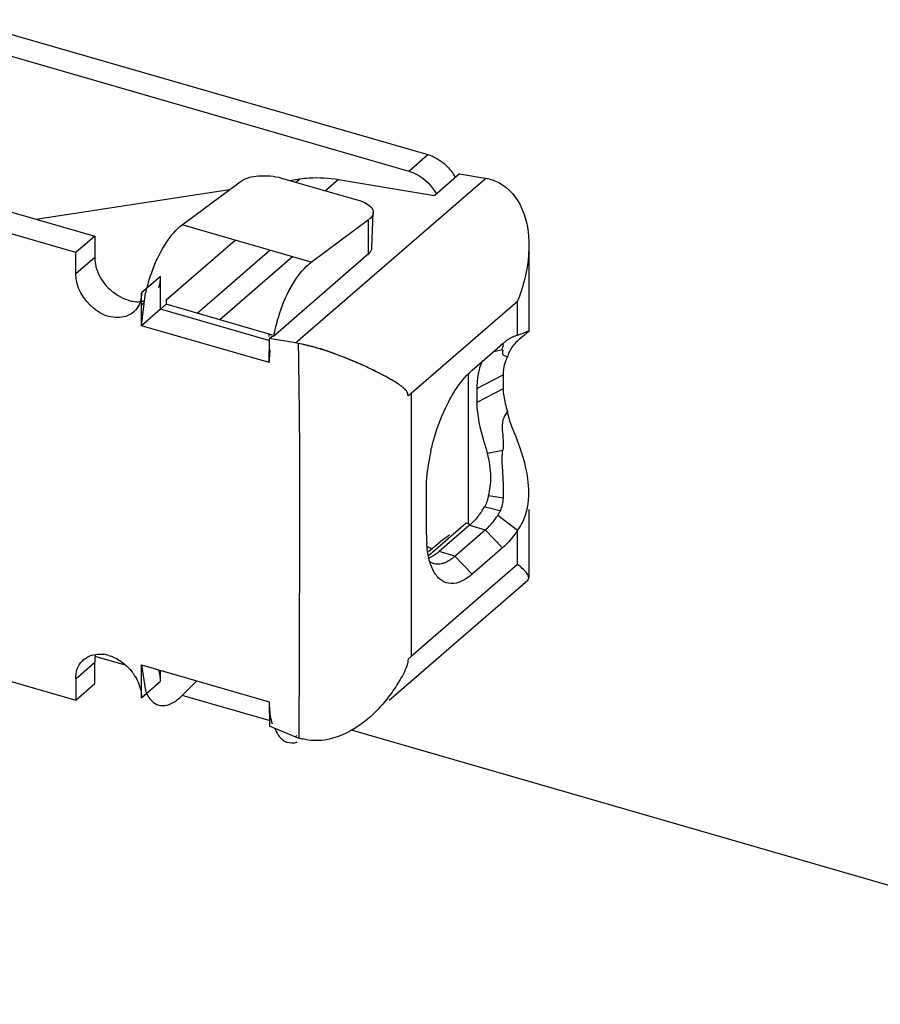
# Model space of a CAD drawing. Header units: millimetres. Extents: x 0 to 210, y 0 to 297.
# Tile 27 of 34: x 125.37 to 127.26, y 221.38 to 223.54. Entities that reach past the tile are written whole.
import ezdxf

# ---------------------------------------------------------------- set-up
doc = ezdxf.new("R2010")
doc.units = ezdxf.units.MM
doc.header["$LTSCALE"] = 19.36
doc.layers.get('0').update_dxf_attribs({"linetype": 'CONTINUOUS'})

msp = doc.modelspace()

# ---------------------------------------------------------------- linework, layer by layer
at = {"color": 6, "linetype": 'Continuous'}
for p, q in [((125.24357, 223.53957), (126.26827, 223.24376)), ((125.20191, 223.50349), (126.22661, 223.20768)), ((124.97912, 223.22624), (125.53791, 223.06493)), ((126.33756, 223.2012), (126.2834, 223.15429)), ((126.33741, 223.20122), (126.39816, 223.19115)), ((125.49624, 223.02885), (124.93745, 223.19016)), ((125.7297, 223.08966), (125.85668, 223.18425)), ((125.94766, 223.19236), (126.11544, 223.14392)), ((125.96595, 223.18707), (125.98747, 223.19035)), ((126.07284, 223.18922), (126.283, 223.15436)), ((125.40885, 223.10218), (125.83335, 223.16687)), ((126.1458, 223.03961), (126.1488, 223.11656)), ((126.01276, 223.00777), (126.1384, 223.10136)), ((125.53791, 223.06493), (125.49624, 223.02885)), ((125.53791, 223.06493), (125.53791, 223.01802)), ((125.69473, 222.92522), (125.84581, 223.05606)), ((125.49624, 222.98194), (125.49624, 223.02885)), ((126.48982, 223.04355), (126.48982, 222.85641)), ((126.1384, 223.02576), (125.92967, 222.84499)), ((125.69473, 222.92522), (125.69473, 222.9154)), ((125.64666, 222.91865), (125.64057, 222.91338)), ((125.69473, 222.9154), (125.68223, 222.90458)), ((125.91968, 222.83603), (125.68223, 222.90458)), ((125.92067, 222.85018), (125.69473, 222.9154)), ((125.92036, 222.78773), (125.92094, 222.84039)), ((125.97838, 222.83086), (125.92065, 222.84044)), ((125.92094, 222.84039), (125.92672, 222.8454)), ((125.98412, 222.82979), (125.97839, 222.8308)), ((126.36527, 222.77076), (126.43192, 222.82849)), ((126.43801, 222.8021), (126.44046, 222.80115)), ((126.44472, 222.80529), (126.44345, 222.80076)), ((126.43355, 222.76081), (126.43355, 222.73031)), ((126.3758, 222.73078), (126.3758, 222.70027)), ((126.43394, 222.52021), (126.43183, 222.56119)), ((126.26528, 222.40996), (126.26528, 222.51099)), ((126.3948, 222.47517), (126.3931, 222.47171)), ((126.42218, 222.4531), (126.46526, 222.41987)), ((126.48982, 222.4657), (126.48982, 222.31543)), ((126.35214, 222.4354), (126.26818, 222.36268)), ((126.35976, 222.43078), (126.2931, 222.37306)), ((126.3565, 222.43414), (126.35214, 222.4354)), ((126.31607, 222.40935), (126.29531, 222.39435)), ((126.32774, 222.36306), (126.39439, 222.42078)), ((126.26665, 222.38421), (126.27811, 222.37949)), ((126.29504, 222.39415), (126.27009, 222.37255)), ((126.43192, 222.38109), (126.36527, 222.32336)), ((126.18375, 222.04741), (126.4876, 222.31056)), ((124.93746, 222.20876), (125.49624, 222.04745)), ((125.98625, 222.1463), (125.98564, 221.96425)), ((126.23195, 222.14296), (126.22542, 222.13731)), ((125.53791, 222.08353), (125.53791, 222.13044)), ((125.49624, 222.09435), (125.49624, 222.04745)), ((125.49624, 222.04745), (125.53791, 222.08353)), ((125.7297, 222.0577), (125.76188, 222.08946)), ((125.92036, 222.04371), (125.92094, 221.99071)), ((125.92065, 221.99083), (125.97838, 221.96707)), ((125.97838, 221.96707), (125.98564, 221.96425))]:
    msp.add_line(p, q, dxfattribs=at)
at = {"color": 9, "linetype": 'Continuous'}
for p, q in [((126.22661, 223.20768), (126.26827, 223.24376)), ((125.97838, 222.83086), (126.395, 223.19167)), ((125.97925, 223.18324), (125.98747, 223.19035)), ((126.07284, 223.18922), (126.04426, 223.16447)), ((126.1384, 223.02576), (126.1384, 223.10136)), ((125.76247, 222.89585), (125.92205, 223.03405)), ((125.53791, 223.01802), (125.49624, 222.98194)), ((125.97158, 223.01975), (125.812, 222.88155)), ((126.23195, 222.72025), (126.46526, 222.9223)), ((126.46526, 222.84745), (126.46526, 222.9223)), ((125.92067, 222.84499), (125.92067, 222.85018)), ((126.4324, 222.81535), (126.41395, 222.81153)), ((126.43192, 222.82849), (126.42795, 222.82658)), ((126.3565, 222.7623), (126.3565, 222.43414)), ((126.3758, 222.73078), (126.43355, 222.76081)), ((126.43355, 222.73031), (126.3758, 222.70027)), ((126.23195, 222.72025), (126.23195, 222.14296)), ((126.3989, 222.58876), (126.43262, 222.59573)), ((126.43407, 222.49007), (126.40161, 222.49533)), ((126.35976, 222.43078), (126.39439, 222.42078)), ((126.39439, 222.42078), (126.43192, 222.38109)), ((126.46526, 222.34501), (126.46526, 222.41987)), ((126.32774, 222.36306), (126.2931, 222.37306)), ((126.36527, 222.32336), (126.32774, 222.36306)), ((126.46526, 222.34501), (126.23195, 222.14296)), ((125.49624, 222.09435), (125.53791, 222.13044)), ((125.98124, 221.96956), (125.97838, 221.96707))]:
    msp.add_line(p, q, dxfattribs=at)
at = {"color": 7, "linetype": 'Continuous'}
for p, q in [((126.01285, 223.00783), (125.72962, 223.0896)), ((125.68223, 222.97636), (125.64057, 222.94028)), ((125.68223, 222.90458), (125.68223, 222.97636)), ((125.64057, 222.8685), (125.64929, 222.94032)), ((125.64057, 222.8685), (125.64057, 222.94028)), ((125.68223, 222.90458), (125.64057, 222.8685)), ((125.92065, 222.78765), (125.64057, 222.8685)), ((125.92967, 222.84499), (125.92672, 222.8454)), ((125.60576, 222.12408), (125.54143, 222.14265)), ((125.64057, 222.12447), (125.92065, 222.04362)), ((125.64057, 222.12447), (125.64929, 222.06775)), ((125.64057, 222.05269), (125.64057, 222.12447)), ((125.68223, 222.08877), (125.68223, 222.11245)), ((125.64057, 222.05269), (125.68223, 222.08877)), ((125.92081, 222.00253), (125.7297, 222.0577)), ((136.7256, 218.91406), (126.10071, 221.9812))]:
    msp.add_line(p, q, dxfattribs=at)
for centre, radius, start, end in [((126.02706, 222.85244), 0.38784, 158.3039, 161.21664), ((126.033, 222.85026), 0.39417, 161.19409, 164.00114), ((126.00403, 222.85818), 0.36413, 165.39185, 166.96309), ((126.01922, 222.85424), 0.37983, 164.00509, 165.39443), ((126.29594, 222.77609), 0.3726, 159.6603, 162.86953), ((126.30887, 222.7722), 0.3861, 162.88285, 165.98816), ((126.32085, 222.7691), 0.39847, 165.97346, 169.02064), ((126.23015, 222.78177), 0.3099, 173.6951, 175.47822), ((125.92451, 222.47838), 0.35643, 77.63082, 80.37135), ((126.19666, 222.78421), 0.27632, 175.43507, 179.2693), ((125.51212, 221.49876), 1.42265, 62.36554, 63.16923), ((125.72504, 222.09694), 0.08119, 201.07089, 205.34432), ((125.71595, 222.09264), 0.07112, 205.34956, 209.59451)]:
    msp.add_arc(centre, radius, start, end, dxfattribs=at)
at = {"color": 6, "linetype": 'Continuous'}
for centre, radius, start, end in [((125.63235, 222.96661), 0.04547, 280.40442, 289.22799), ((125.5934, 222.93327), 0.04579, 310.06247, 316.44412), ((125.95437, 222.97311), 0.12746, 253.90941, 255.8199), ((125.95638, 222.981), 0.1356, 255.81556, 257.42123), ((126.51316, 222.73481), 0.124, 127.55043, 130.93405), ((126.50258, 222.74859), 0.10662, 123.82843, 127.55715), ((126.49394, 222.76151), 0.09108, 119.68381, 123.83322), ((126.48821, 222.77148), 0.07958, 116.49106, 119.65774), ((126.48545, 222.77696), 0.07345, 115.01844, 116.4671), ((126.48254, 222.78335), 0.06643, 109.96518, 115.07639), ((126.47935, 222.79213), 0.05709, 104.29442, 109.9679), ((126.50104, 222.76677), 0.06683, 155.01285, 160.68781), ((126.50932, 222.76287), 0.07599, 150.09474, 154.98539), ((126.5308, 222.76084), 0.09725, 175.60773, 180.01596), ((126.55155, 222.73081), 0.17575, 174.99786, 180.00862), ((126.1569, 222.80708), 0.11476, 306.41014, 310.83497), ((126.70475, 222.49834), 0.44024, 167.33782, 170.21037), ((126.2217, 222.53657), 0.18473, 0.11151, 16.40999), ((126.67535, 222.50334), 0.41042, 170.19971, 173.21442), ((126.22476, 222.53687), 0.18167, 346.78025, 0.01759), ((126.28539, 222.52256), 0.11937, 342.52223, 346.81516), ((126.18603, 222.59925), 0.24319, 326.05104, 328.36823), ((127.14192, 225.27176), 2.89845, 255.02767, 255.3016), ((127.14442, 225.28126), 2.90827, 255.30146, 255.72873), ((126.2412, 222.57542), 0.21843, 323.89441, 325.9451), ((126.36218, 222.49243), 0.07173, 326.75676, 332.5939), ((126.3596, 222.49379), 0.07466, 332.57494, 335.41884), ((126.31733, 222.2984), 0.14128, 72.18615, 73.90504), ((126.28019, 222.52248), 0.12141, 310.94814, 314.63066), ((126.26484, 222.53807), 0.14328, 314.61969, 317.90062), ((126.539, 222.40968), 0.27373, 179.94264, 183.92975), ((126.27094, 222.42672), 0.08527, 302.5877, 306.60663), ((126.26159, 222.43928), 0.10092, 306.61877, 310.9561), ((126.29029, 222.37757), 0.03154, 247.04781, 253.86197), ((125.54857, 222.07629), 0.07217, 73.46189, 82.60951), ((125.54341, 222.10137), 0.04579, 130.06247, 136.44412), ((125.64698, 222.13052), 0.10907, 177.62311, 180.04441), ((125.53526, 222.04347), 0.10717, 31.13554, 37.96677), ((126.02211, 222.08121), 0.12232, 252.66904, 256.74037)]:
    msp.add_arc(centre, radius, start, end, dxfattribs=at)
for points, knots in [([(126.26827, 223.24376), (126.27217, 223.24264), (126.28806, 223.23673), (126.30219, 223.22647), (126.31115, 223.21725)], [0, 0, 0, 0, 0.240018, 1, 1, 1, 1]), ([(126.22661, 223.20768), (126.23275, 223.20591), (126.25739, 223.19557), (126.27739, 223.17515), (126.28708, 223.15744)], [0, 0, 0, 0, 0.2407335, 1, 1, 1, 1]), ([(125.85668, 223.18425), (125.868, 223.19269), (125.90024, 223.19933), (125.93141, 223.19705), (125.94766, 223.19236)], [0, 0, 0, 0, 0.4548221, 1, 1, 1, 1]), ([(125.98747, 223.19035), (125.99431, 223.1914), (126.02269, 223.19448), (126.05152, 223.19276), (126.07284, 223.18922)], [0, 0, 0, 0, 0.2425743, 1, 1, 1, 1]), ([(126.42366, 223.18244), (126.44657, 223.17065), (126.48269, 223.12496), (126.48987, 223.07097), (126.48985, 223.04353)], [0, 0, 0, 0, 0.4843261, 1, 1, 1, 1]), ([(126.11544, 223.14392), (126.12024, 223.14254), (126.13348, 223.138), (126.14918, 223.12634), (126.1488, 223.11656)], [0, 0, 0, 0, 0.3377438, 1, 1, 1, 1]), ([(126.1488, 223.11656), (126.14875, 223.1153), (126.1477, 223.10964), (126.14345, 223.10512), (126.13992, 223.10249)], [0, 0, 0, 0, 0.2228302, 1, 1, 1, 1]), ([(126.13688, 223.02444), (126.1382, 223.02559), (126.14244, 223.02969), (126.14564, 223.03542), (126.1458, 223.03961)], [0, 0, 0, 0, 0.294865, 1, 1, 1, 1]), ([(126.48985, 223.04353), (126.48984, 223.03336), (126.48742, 222.992), (126.47678, 222.9513), (126.46526, 222.9223)], [0, 0, 0, 0, 0.2457969, 1, 1, 1, 1]), ([(125.53791, 223.01802), (125.53791, 223.01307), (125.54024, 222.99217), (125.54981, 222.97221), (125.56002, 222.95988)], [0, 0, 0, 0, 0.2361989, 1, 1, 1, 1]), ([(125.61028, 222.89058), (125.59897, 222.88584), (125.57052, 222.88458), (125.52128, 222.91088), (125.49624, 222.95364), (125.49624, 222.98194)], [0, 0, 0, 0, 0.2237855, 0.4833021, 1, 1, 1, 1]), ([(125.56002, 222.95988), (125.56342, 222.95577), (125.57782, 222.94093), (125.59609, 222.92973), (125.6106, 222.92487)], [0, 0, 0, 0, 0.2586766, 1, 1, 1, 1]), ([(126.46526, 222.84745), (126.46757, 222.84841), (126.47443, 222.85122), (126.48128, 222.85409), (126.48593, 222.8557)], [0, 0, 0, 0, 0.336795, 1, 1, 1, 1]), ([(126.48982, 222.85641), (126.48982, 222.85592), (126.48829, 222.85478), (126.48445, 222.85114), (126.48015, 222.84791), (126.47704, 222.84534)], [0, 0, 0, 0, 0.08675, 0.2863886, 1, 1, 1, 1]), ([(126.47704, 222.84534), (126.47146, 222.84074), (126.45787, 222.82997), (126.44795, 222.81486), (126.44472, 222.80529)], [0, 0, 0, 0, 0.4174815, 1, 1, 1, 1]), ([(125.98412, 222.82979), (125.98498, 222.77267), (125.98732, 222.63016), (125.98674, 222.40231), (125.98655, 222.2316), (125.98629, 222.14629)], [0, 0, 0, 0, 0.2507455, 0.625558, 1, 1, 1, 1]), ([(126.4324, 222.81535), (126.4337, 222.81484), (126.43113, 222.80951), (126.43211, 222.80544), (126.43409, 222.80394)], [0, 0, 0, 0, 0.3598178, 1, 1, 1, 1]), ([(126.43432, 222.8255), (126.43436, 222.82586), (126.43437, 222.82655), (126.4342, 222.82724), (126.43406, 222.82754)], [0, 0, 0, 0, 0.5208294, 1, 1, 1, 1]), ([(126.38792, 222.79171), (126.38723, 222.79025), (126.38438, 222.78383), (126.38219, 222.77713), (126.38083, 222.77189)], [0, 0, 0, 0, 0.2294261, 1, 1, 1, 1]), ([(126.44046, 222.80115), (126.44094, 222.801), (126.44197, 222.80076), (126.44303, 222.8007), (126.44358, 222.80072)], [0, 0, 0, 0, 0.473571, 1, 1, 1, 1]), ([(126.22502, 222.71472), (126.2247, 222.71797), (126.22325, 222.72397), (126.21751, 222.73062), (126.21084, 222.73518), (126.19639, 222.74575), (126.18292, 222.75308), (126.17199, 222.75912)], [0, 0, 0, 0, 0.1369491, 0.2491787, 0.3596842, 0.4759072, 1, 1, 1, 1]), ([(126.31202, 222.69805), (126.31511, 222.7041), (126.32707, 222.72597), (126.34153, 222.74664), (126.35395, 222.75985)], [0, 0, 0, 0, 0.2724549, 1, 1, 1, 1]), ([(126.27521, 222.59484), (126.27725, 222.60392), (126.28637, 222.63934), (126.2996, 222.67377), (126.31202, 222.69805)], [0, 0, 0, 0, 0.2543002, 1, 1, 1, 1]), ([(126.3758, 222.70027), (126.3758, 222.67135), (126.38483, 222.63361), (126.39634, 222.59748), (126.3989, 222.58876)], [0, 0, 0, 0, 0.7608339, 1, 1, 1, 1]), ([(126.44329, 222.68025), (126.43887, 222.67474), (126.43101, 222.66182), (126.43065, 222.63914), (126.43433, 222.61746), (126.43357, 222.60275), (126.43262, 222.59573)], [0, 0, 0, 0, 0.242565, 0.4995243, 0.7567268, 1, 1, 1, 1]), ([(126.48982, 222.50258), (126.48982, 222.51258), (126.48662, 222.55455), (126.47331, 222.59495), (126.46179, 222.62475)], [0, 0, 0, 0, 0.2383391, 1, 1, 1, 1]), ([(126.26528, 222.51099), (126.26528, 222.51428), (126.2655, 222.52792), (126.26658, 222.54155), (126.2678, 222.55183)], [0, 0, 0, 0, 0.2410584, 1, 1, 1, 1]), ([(126.46526, 222.41987), (126.46952, 222.42548), (126.48473, 222.45049), (126.48982, 222.48056), (126.48982, 222.50258)], [0, 0, 0, 0, 0.2425643, 1, 1, 1, 1]), ([(126.39439, 222.42078), (126.39642, 222.42254), (126.40493, 222.43047), (126.41241, 222.43947), (126.41768, 222.4467)], [0, 0, 0, 0, 0.2304421, 1, 1, 1, 1]), ([(126.46526, 222.41987), (126.46265, 222.41602), (126.45273, 222.40213), (126.44131, 222.38922), (126.43192, 222.38109)], [0, 0, 0, 0, 0.2724127, 1, 1, 1, 1]), ([(126.28299, 222.32689), (126.28111, 222.32997), (126.27359, 222.3446), (126.26969, 222.36083), (126.2678, 222.37348)], [0, 0, 0, 0, 0.2200063, 1, 1, 1, 1]), ([(126.2931, 222.37306), (126.29127, 222.37147), (126.28437, 222.36589), (126.27663, 222.36123), (126.27061, 222.35894)], [0, 0, 0, 0, 0.274016, 1, 1, 1, 1]), ([(126.28152, 222.34727), (126.28734, 222.34559), (126.29618, 222.34581), (126.30407, 222.34845), (126.30618, 222.3493)], [0, 0, 0, 0, 0.7269967, 1, 1, 1, 1]), ([(126.48982, 222.31537), (126.48981, 222.31872), (126.48531, 222.32682), (126.47936, 222.33285), (126.47548, 222.3364)], [0, 0, 0, 0, 0.3890586, 1, 1, 1, 1]), ([(126.36527, 222.32336), (126.35248, 222.31229), (126.32883, 222.29777), (126.29694, 222.30825), (126.28708, 222.32017), (126.28299, 222.32689)], [0, 0, 0, 0, 0.5327098, 0.7519529, 1, 1, 1, 1]), ([(125.51394, 222.13642), (125.51677, 222.1388), (125.52972, 222.14732), (125.54626, 222.14935), (125.55785, 222.14786)], [0, 0, 0, 0, 0.2402672, 1, 1, 1, 1]), ([(126.22444, 222.13144), (126.2224, 222.11913), (126.21039, 222.09637), (126.19054, 222.06466), (126.1672, 222.03473), (126.14916, 222.01698), (126.1396, 222.00873)], [0, 0, 0, 0, 0.2481167, 0.4979128, 0.7488126, 1, 1, 1, 1]), ([(126.1396, 222.00873), (126.13255, 222.00265), (126.10376, 221.98019), (126.06904, 221.96407), (126.04208, 221.9599)], [0, 0, 0, 0, 0.2544079, 1, 1, 1, 1])]:
    msp.add_open_spline(points, degree=3, knots=knots, dxfattribs=at)
for points in [[(126.31115, 223.21725), (126.31802, 223.2102), (126.324, 223.20215), (126.32874, 223.19352)], [(126.39516, 223.1918), (126.40502, 223.19017), (126.41476, 223.18701), (126.42366, 223.18244)], [(125.67819, 222.95158), (125.67976, 222.95525), (125.68073, 222.95919), (125.68133, 222.96314)], [(125.68133, 222.96314), (125.682, 222.96751), (125.68223, 222.97194), (125.68223, 222.97636)], [(125.6106, 222.92487), (125.61406, 222.92371), (125.6176, 222.92276), (125.62118, 222.9221)], [(125.62118, 222.9221), (125.62663, 222.9211), (125.63229, 222.92078), (125.63778, 222.92146)], [(125.63966, 222.92904), (125.63853, 222.92225), (125.63621, 222.91551), (125.63263, 222.90963)], [(125.64057, 222.94028), (125.64057, 222.93652), (125.64028, 222.93275), (125.63966, 222.92904)], [(125.62287, 222.89822), (125.61912, 222.89506), (125.61481, 222.89248), (125.61028, 222.89058)], [(125.63263, 222.90963), (125.6309, 222.90679), (125.62887, 222.90412), (125.62659, 222.90171)], [(126.48593, 222.8557), (126.48711, 222.85628), (126.48851, 222.85653), (126.48982, 222.85641)], [(126.4324, 222.81535), (126.4292, 222.8166), (126.43394, 222.82207), (126.43432, 222.8255)], [(126.43409, 222.80394), (126.43524, 222.80306), (126.43667, 222.80265), (126.43801, 222.8021)], [(126.35395, 222.75985), (126.35754, 222.76367), (126.36131, 222.76734), (126.36527, 222.77076)], [(126.38083, 222.77189), (126.37864, 222.76346), (126.37723, 222.75481), (126.37647, 222.74613)], [(126.43796, 222.78887), (126.43565, 222.78227), (126.43437, 222.77527), (126.43384, 222.76829)], [(126.43355, 222.73031), (126.43355, 222.71944), (126.43525, 222.70853), (126.43793, 222.69799)], [(126.43793, 222.69799), (126.43945, 222.69201), (126.4413, 222.6861), (126.44333, 222.68027)], [(126.46179, 222.62475), (126.45476, 222.64294), (126.44597, 222.66095), (126.44333, 222.68027)], [(126.43183, 222.56119), (126.43134, 222.5727), (126.43107, 222.58432), (126.43262, 222.59573)], [(126.43407, 222.49007), (126.43449, 222.50011), (126.43433, 222.51017), (126.43394, 222.52021)], [(126.42749, 222.46273), (126.43145, 222.47123), (126.43368, 222.4807), (126.43407, 222.49007)], [(126.39925, 222.48671), (126.39801, 222.48278), (126.39654, 222.47891), (126.3948, 222.47517)], [(126.38777, 222.46344), (126.38272, 222.45594), (126.37722, 222.44871), (126.37115, 222.44201)], [(126.2678, 222.37348), (126.26694, 222.37926), (126.26633, 222.38509), (126.26592, 222.39092)], [(126.27252, 222.35148), (126.27425, 222.35033), (126.27608, 222.34934), (126.27799, 222.34853)], [(126.30618, 222.3493), (126.30991, 222.3508), (126.31348, 222.35272), (126.31687, 222.35488)], [(126.47548, 222.3364), (126.4722, 222.33941), (126.46876, 222.34226), (126.46526, 222.34501)], [(126.48761, 222.3105), (126.48896, 222.31167), (126.48982, 222.31359), (126.48982, 222.31537)], [(125.53955, 222.14763), (125.53862, 222.1435), (125.53818, 222.13927), (125.538, 222.13504)], [(125.56911, 222.14548), (125.57295, 222.14434), (125.57672, 222.14288), (125.58035, 222.1412)], [(125.49978, 222.11577), (125.50205, 222.12207), (125.50561, 222.12807), (125.51022, 222.13292)], [(125.58035, 222.1412), (125.59566, 222.13409), (125.60938, 222.12271), (125.61975, 222.1094)], [(126.22501, 222.13742), (126.22499, 222.13542), (126.22477, 222.13342), (126.22444, 222.13144)], [(125.49624, 222.09435), (125.49624, 222.10159), (125.49733, 222.10896), (125.49978, 222.11577)], [(125.62699, 222.09888), (125.63328, 222.08845), (125.63783, 222.07664), (125.63965, 222.06459)], [(125.68125, 222.10056), (125.68054, 222.10499), (125.67948, 222.10938), (125.67814, 222.11366)], [(125.68223, 222.08877), (125.68223, 222.09272), (125.68188, 222.09667), (125.68125, 222.10056)], [(125.63965, 222.06459), (125.64025, 222.06066), (125.64057, 222.05667), (125.64057, 222.05269)], [(126.04208, 221.9599), (126.02624, 221.95745), (126.00965, 221.95846), (125.99405, 221.96215)]]:
    msp.add_open_spline(points, degree=3, dxfattribs=at)
at = {"color": 7, "linetype": 'Continuous'}
for points, knots in [([(125.6667, 222.99582), (125.67452, 223.01547), (125.69151, 223.04956), (125.71614, 223.07967), (125.7297, 223.08966)], [0, 0, 0, 0, 0.5565428, 1, 1, 1, 1]), ([(125.94657, 222.9056), (125.9545, 222.92699), (125.97205, 222.96416), (125.99833, 222.9968), (126.01276, 223.00777)], [0, 0, 0, 0, 0.5572198, 1, 1, 1, 1]), ([(126.03111, 222.81773), (126.0271, 222.81895), (126.01158, 222.8235), (125.99582, 222.82717), (125.98414, 222.8298)], [0, 0, 0, 0, 0.2590623, 1, 1, 1, 1]), ([(126.15424, 222.76826), (126.14536, 222.77274), (126.10543, 222.79184), (126.06394, 222.80778), (126.03111, 222.81773)], [0, 0, 0, 0, 0.2248256, 1, 1, 1, 1]), ([(126.03727, 222.81679), (126.05258, 222.81198), (126.07256, 222.80475), (126.09216, 222.79662), (126.09691, 222.79459)], [0, 0, 0, 0, 0.7564097, 1, 1, 1, 1]), ([(126.09691, 222.79459), (126.10386, 222.79175), (126.12921, 222.78096), (126.15405, 222.76893), (126.17167, 222.75937)], [0, 0, 0, 0, 0.2723528, 1, 1, 1, 1]), ([(125.6541, 222.05752), (125.65498, 222.05597), (125.65845, 222.05039), (125.66291, 222.04536), (125.6667, 222.04241)], [0, 0, 0, 0, 0.2697873, 1, 1, 1, 1]), ([(125.71269, 222.04399), (125.71413, 222.0449), (125.72019, 222.04896), (125.72574, 222.05375), (125.7297, 222.0577)], [0, 0, 0, 0, 0.2333645, 1, 1, 1, 1]), ([(125.6667, 222.04241), (125.67128, 222.03884), (125.68292, 222.03362), (125.69536, 222.03594), (125.70116, 222.03815)], [0, 0, 0, 0, 0.4834849, 1, 1, 1, 1]), ([(125.92036, 222.04371), (125.92041, 222.03929), (125.921, 222.02315), (125.92339, 222.00698), (125.92672, 221.99572)], [0, 0, 0, 0, 0.273158, 1, 1, 1, 1]), ([(125.93271, 221.98561), (125.93359, 221.98333), (125.93708, 221.97526), (125.94202, 221.96767), (125.94661, 221.96324)], [0, 0, 0, 0, 0.2766907, 1, 1, 1, 1]), ([(125.95427, 221.95753), (125.96021, 221.95424), (125.97019, 221.95255), (125.97926, 221.95465), (125.98165, 221.95539)], [0, 0, 0, 0, 0.7306902, 1, 1, 1, 1])]:
    msp.add_open_spline(points, degree=3, knots=knots, dxfattribs=at)
for points in [[(126.00086, 222.82654), (126.01313, 222.82386), (126.02528, 222.82055), (126.03727, 222.81679)], [(125.70116, 222.03815), (125.70518, 222.03969), (125.70903, 222.04171), (125.71269, 222.04399)], [(125.94661, 221.96324), (125.9489, 221.96104), (125.95148, 221.95907), (125.95427, 221.95753)]]:
    msp.add_open_spline(points, degree=3, dxfattribs=at)

doc.saveas('drawing.dxf')
